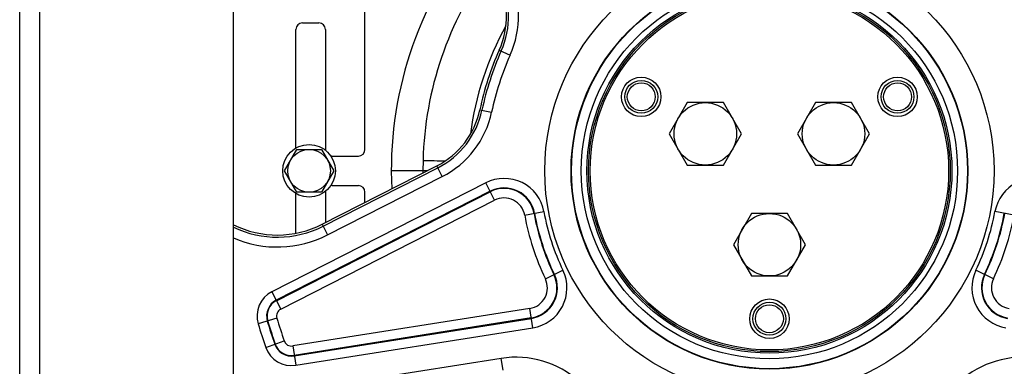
# Model space of a CAD drawing. Extents: x -1680 to 1181, y 8 to 1691.
# Tile 60 of 83: x -189 to 110, y 789 to 895. Entities that reach past the tile are written whole.
import ezdxf

# ---------------------------------------------------------------- set-up
doc = ezdxf.new("R2010")
doc.units = 0
doc.header["$LTSCALE"] = 65.395
doc.layers.get('0').update_dxf_attribs({"linetype": 'CONTINUOUS'})
doc.layers.add('3_ALL_AXES', color=7, linetype='CONTINUOUS')

msp = doc.modelspace()

# ---------------------------------------------------------------- linework, layer by layer
at = {"color": 7, "linetype": 'CONTINUOUS'}
for p, q in [((-188.97, 773.76), (-188.97, 923.76)), ((-123.97, 783.76), (-123.97, 913.76)), ((-83.97, 855.26), (-83.97, 908.76)), ((-102.97, 893.76), (-97.97, 893.76)), ((-104.97, 855.68), (-104.97, 891.76)), ((-95.97, 891.76), (-95.97, 855.26)), ((-93.97, 853.26), (-85.97, 853.26)), ((-96.98, 832.49), (-62.14, 850.24)), ((-104.97, 829.76), (-104.97, 841.83)), ((-95.97, 842.26), (-95.97, 833)), ((-93.97, 844.26), (-85.97, 844.26)), ((-83.97, 839.12), (-83.97, 842.26))]:
    msp.add_line(p, q, dxfattribs=at)
at = {"color": 9, "linetype": 'CONTINUOUS'}
for p, q in [((-182.97, 923.76), (-182.97, 773.76)), ((-43.14, 885.48), (-39.81, 883.99)), ((-49.03, 867.35), (-45.46, 866.6)), ((-66.3, 851.91), (-66.38, 848.76)), ((-96.68, 831.89), (-61.84, 849.65)), ((-66.38, 848.76), (-66.37, 848.09)), ((-60.48, 846.99), (-62.14, 850.24)), ((-47.24, 845.1), (-112.26, 811.97)), ((-95.33, 829.24), (-60.48, 846.99)), ((-44.54, 839.8), (-47.24, 845.1)), ((-45.92, 842.52), (-110.95, 809.39)), ((-110.88, 809.25), (-45.86, 842.38)), ((-109.56, 806.67), (-44.54, 839.8)), ((-35.4, 835.27), (-29.55, 836.33)), ((113.46, 835.27), (107.61, 836.33)), ((-96.98, 832.49), (-95.33, 829.24)), ((-29.11, 815.92), (-23.76, 818.5)), ((107.17, 815.92), (101.82, 818.5)), ((-112.26, 811.97), (-109.56, 806.67)), ((-33.84, 806.88), (-105.92, 795.47)), ((-32.91, 801.01), (-33.84, 806.88)), ((-110.75, 803.89), (-116.45, 802.19)), ((-33.39, 804.02), (-105.47, 792.6)), ((-105.45, 792.46), (-33.37, 803.87)), ((-104.99, 789.6), (-32.91, 801.01)), ((-114.12, 795.05), (-108.52, 797.01)), ((-105.92, 795.47), (-104.99, 789.6)), ((-42.52, 791.7), (-81.14, 785.58)), ((-41.95, 788.09), (-42.52, 791.7))]:
    msp.add_line(p, q, dxfattribs=at)
at = {"color": 6, "linetype": 'CONTINUOUS'}
for p, q in [((-108.47, 848.76), (-104.72, 855.26)), ((-104.72, 855.26), (-97.22, 855.26)), ((-97.22, 855.26), (-93.46, 848.76)), ((-104.72, 842.26), (-108.47, 848.76)), ((-93.46, 848.76), (-97.22, 842.26)), ((-65.05, 848.76), (-75.96, 848.76)), ((-97.22, 842.26), (-104.72, 842.26))]:
    msp.add_line(p, q, dxfattribs=at)
at = {"color": 9, "linetype": 'CONTINUOUS'}
for radius in [68.3, 60.32, 60.2, 57.2, 55.5]:
    msp.add_circle((39.03, 848.76), radius, dxfattribs=at)
at = {"color": 7, "linetype": 'CONTINUOUS'}
for centre, radius in [((39.03, 848.76), 55), ((39.03, 848.76), 54.5), ((0.06, 871.26), 4.25), ((78, 871.26), 4.25), ((39.03, 803.76), 4.25)]:
    msp.add_circle(centre, radius, dxfattribs=at)
at = {"color": 2, "linetype": 'CONTINUOUS'}
for centre in [(0.06, 871.26), (78, 871.26), (39.03, 803.76)]:
    msp.add_circle(centre, 5, dxfattribs=at)
at = {"color": 6, "linetype": 'CONTINUOUS'}
for radius in [8, 6.5]:
    msp.add_circle((-100.97, 848.76), radius, dxfattribs=at)
for centre, radius, start, end in [((39.03, 848.76), 115, 141.2605, 182.7384), ((39.96, 848.14), 92.6, 151.1349, 172.66)]:
    msp.add_arc(centre, radius, start, end, dxfattribs=at)
at = {"color": 9, "linetype": 'CONTINUOUS'}
for centre, radius, start, end in [((39.04, 849.22), 105.38, 143.7748, 178.5361), ((-65.96, 895.68), 25.66, 335.9221, 27), ((-65.96, 895.68), 28.65, 335.9221, 27), ((39.03, 848.76), 89.34, 155.9221, 168.0779), ((39.03, 848.76), 86.35, 155.9221, 168.0779), ((-73.49, 872.52), 25.66, 297, 348.0779), ((-73.49, 872.52), 28.65, 297, 348.0779), ((-56.43, 1229.24), 377.45, 268.5009, 269.5333), ((-41.65, 834.14), 12.3, 10.2711, 117), ((119.72, 834.14), 12.3, 63, 169.7289), ((-41.65, 834.14), 9.4, 10.2711, 117), ((-41.65, 834.14), 9.26, 10.2711, 117), ((-41.65, 834.14), 6.36, 10.2711, 117), ((39.03, 848.76), 72.74, 190.2711, 205.7289), ((39.03, 848.76), 72.6, 190.2711, 205.7289), ((39.03, 848.76), 69.7, 190.2711, 205.7289), ((39.03, 848.76), 69.7, 334.2711, 349.7289), ((39.03, 848.76), 72.6, 334.2711, 349.7289), ((39.03, 848.76), 72.74, 334.2711, 349.7289), ((39.03, 848.76), 75.64, 190.2711, 205.7289), ((39.03, 848.76), 75.64, 334.2711, 349.7289), ((-110.6, 859.22), 30.66, 244.1577, 297), ((-110.6, 859.22), 33.65, 246.5934, 297), ((-34.84, 813.16), 12.3, 279, 25.7289), ((112.9, 813.16), 12.3, 154.2711, 261), ((-34.84, 813.16), 6.36, 279, 25.7289), ((-34.84, 813.16), 9.26, 279, 25.7289), ((-34.84, 813.16), 9.4, 279, 25.7289), ((112.9, 813.16), 9.4, 154.2711, 261), ((112.9, 813.16), 9.26, 154.2711, 261), ((112.9, 813.16), 6.36, 154.2711, 261), ((-108.49, 804.57), 8.3, 117, 196.6744), ((-108.49, 804.57), 5.4, 117, 196.6744), ((-108.49, 804.57), 5.26, 117, 196.6744), ((-108.49, 804.57), 2.36, 117, 196.6744), ((39.03, 848.76), 159.4, 196.6744, 199.3256), ((39.03, 848.76), 159.26, 196.6744, 199.3256), ((39.03, 848.76), 156.36, 196.6744, 199.3256), ((39.03, 848.76), 162.3, 196.6744, 199.3256), ((-106.29, 797.79), 2.36, 199.3256, 279), ((-106.29, 797.79), 8.3, 199.3256, 279), ((-106.29, 797.79), 5.4, 199.3256, 279), ((-106.29, 797.79), 5.26, 199.3256, 279), ((-38.03, 763.4), 28.65, 47.9221, 99), ((116.1, 763.4), 28.65, 81, 132.0779)]:
    msp.add_arc(centre, radius, start, end, dxfattribs=at)
at = {"color": 7, "linetype": 'CONTINUOUS'}
for centre, radius, start, end in [((-65.96, 895.68), 25, 335.9221, 27), ((-102.97, 891.76), 2, 90, 180), ((-97.97, 891.76), 2, 0, 90), ((39.03, 848.76), 90, 155.9221, 168.0779), ((-73.49, 872.52), 25, 297, 348.0779), ((-93.97, 855.26), 2, 180, 187.9302), ((-85.97, 855.26), 2, 270, 360), ((-93.97, 855.26), 2, 257.9305, 270), ((-93.97, 842.26), 2, 172.0707, 180), ((-93.97, 842.26), 2, 90, 102.0681), ((-85.97, 842.26), 2, 0, 90), ((-110.6, 859.22), 30, 243.5385, 297)]:
    msp.add_arc(centre, radius, start, end, dxfattribs=at)
at = {"layer": '3_ALL_AXES', "color": 7, "linetype": 'CONTINUOUS'}
for p, q in [((14.06, 869.51), (8.58, 860.01)), ((25.03, 869.51), (14.06, 869.51)), ((30.52, 860.01), (25.03, 869.51)), ((53.03, 869.51), (47.55, 860.01)), ((64, 869.51), (53.03, 869.51)), ((69.49, 860.01), (64, 869.51)), ((8.58, 860.01), (14.06, 850.51)), ((25.03, 850.51), (30.52, 860.01)), ((47.55, 860.01), (53.03, 850.51)), ((64, 850.51), (69.49, 860.01)), ((14.06, 850.51), (25.03, 850.51)), ((53.03, 850.51), (64, 850.51)), ((33.55, 835.76), (28.06, 826.26)), ((44.52, 835.76), (33.55, 835.76)), ((50, 826.26), (44.52, 835.76)), ((28.06, 826.26), (33.55, 816.76)), ((44.52, 816.76), (50, 826.26)), ((33.55, 816.76), (44.52, 816.76))]:
    msp.add_line(p, q, dxfattribs=at)
for centre, radius in [((0.06, 871.26), 6), ((78, 871.26), 6), ((19.55, 860.01), 9.5), ((58.52, 860.01), 9.5), ((39.03, 826.26), 9.5), ((39.03, 803.76), 6)]:
    msp.add_circle(centre, radius, dxfattribs=at)

doc.saveas('drawing.dxf')
